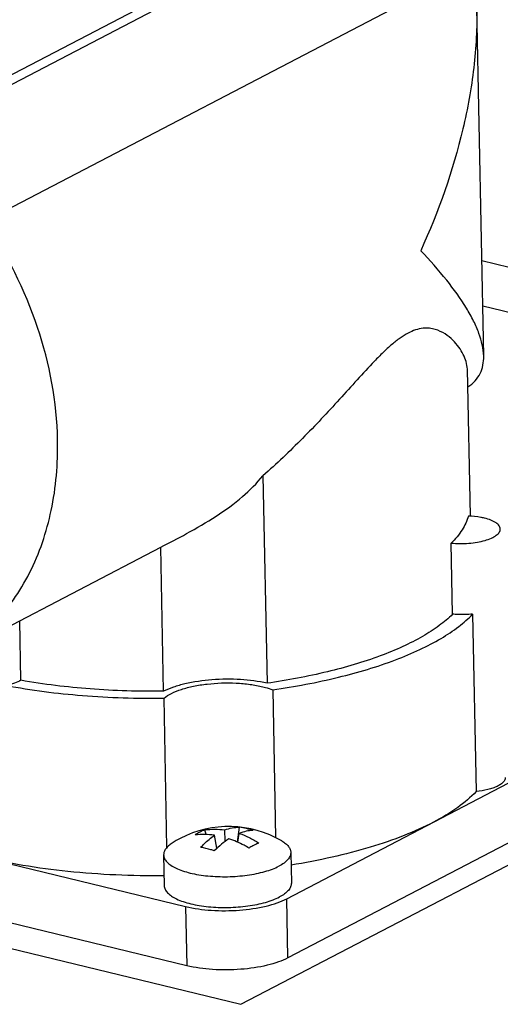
# Model space of a CAD drawing. Header units: millimetres. Extents: x 0 to 420, y 0 to 297.
# Tile 12 of 26: x 197 to 208, y 71 to 94. Entities that reach past the tile are written whole.
import ezdxf

# ---------------------------------------------------------------- set-up
doc = ezdxf.new("R2010")
doc.units = ezdxf.units.MM
doc.header["$LTSCALE"] = 23.1
doc.layers.add('COMPONENTS', color=7, linetype='CONTINUOUS')

msp = doc.modelspace()

# ---------------------------------------------------------------- linework, layer by layer
at = {"layer": 'COMPONENTS', "color": 7, "linetype": 'CONTINUOUS'}
for p, q in [((207.4124, 98.5078), (195.3598, 92.2174)), ((195.3642, 91.9937), (207.4169, 98.2841)), ((207.7375, 95.5439), (196.1926, 89.5185)), ((207.9732, 86.3472), (207.8105, 94.5722)), ((207.9286, 88.6029), (219.5279, 85.789)), ((207.9498, 87.5283), (220.0788, 84.5859)), ((207.6586, 82.5686), (207.5899, 86.0376)), ((202.7632, 83.5185), (202.8602, 78.6187)), ((207.2391, 80.2498), (207.2059, 81.9274)), ((195.2957, 79.1911), (200.352, 81.83)), ((200.4192, 78.4313), (200.352, 81.83)), ((207.7127, 80.2535), (207.7957, 76.0595)), ((197.0545, 78.6891), (197.0267, 80.0945)), ((202.995, 78.4655), (203.0641, 74.9735)), ((200.4989, 74.743), (200.4292, 78.2686)), ((203.3241, 73.5306), (210.2482, 77.1443)), ((202.2451, 71.0376), (212.7362, 76.5129)), ((191.2872, 75.6887), (200.9383, 73.3474)), ((210.2759, 75.7463), (203.3518, 72.1326)), ((201.4246, 75.0473), (201.391, 75.1553)), ((201.8756, 74.8882), (201.8634, 75.1564)), ((202.1608, 74.8685), (202.2114, 75.2183)), ((201.6788, 74.7246), (201.6188, 75.0288)), ((202.1721, 74.8635), (202.2042, 75.0737)), ((200.4208, 74.5649), (200.4352, 73.8379)), ((203.4202, 74.6242), (203.4346, 73.8973)), ((200.9659, 71.9494), (191.3149, 74.2907)), ((203.3518, 72.1326), (203.3241, 73.5306)), ((200.9383, 73.3474), (200.9659, 71.9494)), ((194.3787, 72.9459), (202.2451, 71.0376))]:
    msp.add_line(p, q, dxfattribs=at)
for centre, radius, start, end in [((201.9567, 72.767), 2.4688, 59.56846, 117.5604), ((201.7847, 74.1263), 1.1021, 117.60307, 124.36239), ((201.7632, 74.166), 1.0569, 110.61441, 117.56976), ((201.9678, 73.5191), 1.7165, 70.88663, 81.84085), ((201.9573, 72.7659), 2.4701, 117.5617, 122.69756)]:
    msp.add_arc(centre, radius, start, end, dxfattribs=at)
for points, knots in [([(207.8104, 94.5775), (207.8199, 94.1025), (207.766, 93.1357), (207.4129, 91.1857), (206.9073, 89.7559), (206.4861, 88.8335)], [0, 0, 0, 0, 0.2401153, 0.4875334, 1, 1, 1, 1]), ([(197.9184, 84.3619), (197.9006, 85.2624), (197.559, 87.0941), (196.7234, 88.7537), (196.1926, 89.5185)], [0, 0, 0, 0, 0.4917273, 1, 1, 1, 1]), ([(207.9733, 86.344), (207.9698, 86.5253), (207.8985, 86.8113), (207.7355, 87.1819), (207.495, 87.6118), (207.086, 88.1768), (206.7009, 88.6092), (206.4861, 88.8335)], [0, 0, 0, 0, 0.1844128, 0.2926551, 0.4120757, 0.6842787, 1, 1, 1, 1]), ([(207.5899, 86.0376), (207.5813, 86.1562), (207.5233, 86.3397), (207.3886, 86.5617), (207.2455, 86.7288), (207.0615, 86.8785), (206.87, 86.9702), (206.6913, 87.0059), (206.4706, 87.0063), (206.2294, 86.9202), (205.9911, 86.7687), (205.7942, 86.6117), (205.5948, 86.4272), (205.3222, 86.1516), (204.9824, 85.7802), (204.5688, 85.321), (204.142, 84.8572), (203.5512, 84.2433), (203.0857, 83.8011), (202.7632, 83.5185)], [0, 0, 0, 0, 0.0529204, 0.0829493, 0.1153775, 0.1502086, 0.1878559, 0.2083985, 0.2308743, 0.2853186, 0.3189699, 0.3565359, 0.3970953, 0.43976, 0.5289336, 0.6210072, 0.7146721, 0.8092881, 1, 1, 1, 1]), ([(207.5989, 85.6173), (207.6618, 85.6581), (207.7748, 85.7508), (207.8971, 85.9284), (207.9641, 86.1301), (207.9747, 86.2718), (207.9733, 86.344)], [0, 0, 0, 0, 0.2630921, 0.5060358, 0.7467903, 1, 1, 1, 1]), ([(195.2956, 79.191), (195.502, 79.2987), (195.8999, 79.5501), (196.432, 80.0225), (196.8929, 80.5838), (197.4112, 81.4518), (197.8397, 82.722), (197.9294, 83.8052), (197.9184, 84.3619)], [0, 0, 0, 0, 0.1145092, 0.230319, 0.3486102, 0.4703474, 0.7260526, 1, 1, 1, 1]), ([(200.352, 81.83), (200.5558, 81.9364), (200.9995, 82.1678), (201.6573, 82.5467), (202.2727, 82.9927), (202.6189, 83.3403), (202.7632, 83.5185)], [0, 0, 0, 0, 0.2328027, 0.506553, 0.7678413, 1, 1, 1, 1]), ([(207.6147, 82.5678), (207.5818, 82.4535), (207.469, 82.2198), (207.3025, 82.0236), (207.2059, 81.9274)], [0, 0, 0, 0, 0.4658582, 1, 1, 1, 1]), ([(207.9896, 82.5177), (207.961, 82.5246), (207.8375, 82.5506), (207.7114, 82.5635), (207.6147, 82.5678)], [0, 0, 0, 0, 0.2333805, 1, 1, 1, 1]), ([(208.3649, 82.2618), (208.3643, 82.2884), (208.3473, 82.3308), (208.3064, 82.376), (208.244, 82.4246), (208.1375, 82.4762), (208.0426, 82.5048), (207.9896, 82.5177)], [0, 0, 0, 0, 0.1666165, 0.2662875, 0.3809726, 0.6592347, 1, 1, 1, 1]), ([(207.2059, 81.9274), (207.2745, 81.9211), (207.4135, 81.9148), (207.62, 81.9227), (207.8182, 81.9472), (207.9977, 81.9869), (208.1491, 82.0397), (208.2522, 82.0953), (208.3118, 82.1461), (208.3504, 82.1926), (208.3654, 82.2354), (208.3649, 82.2618)], [0, 0, 0, 0, 0.1615777, 0.3254132, 0.4836181, 0.6290194, 0.7553802, 0.8584901, 0.9010296, 0.9380388, 1, 1, 1, 1]), ([(207.2391, 80.2498), (207.1412, 80.1525), (206.9142, 79.963), (206.5185, 79.7095), (206.0509, 79.4719), (205.3098, 79.1682), (204.2422, 78.8556), (203.3394, 78.6875), (202.8602, 78.6187)], [0, 0, 0, 0, 0.0874382, 0.186482, 0.297188, 0.4191678, 0.6933732, 1, 1, 1, 1]), ([(202.995, 78.4655), (203.5166, 78.54), (204.4975, 78.7228), (205.6555, 79.0654), (206.4546, 79.3993), (206.9548, 79.6602), (207.3742, 79.9384), (207.6117, 80.1467), (207.7127, 80.2535)], [0, 0, 0, 0, 0.308741, 0.5838357, 0.7056603, 0.8157807, 0.9138418, 1, 1, 1, 1]), ([(207.7127, 80.2535), (207.5943, 80.241), (207.4356, 80.236), (207.2779, 80.2462), (207.2391, 80.2498)], [0, 0, 0, 0, 0.7532527, 1, 1, 1, 1]), ([(197.0545, 78.6891), (197.0065, 78.6605), (196.8922, 78.6116), (196.7726, 78.5803), (196.7064, 78.5667)], [0, 0, 0, 0, 0.4525323, 1, 1, 1, 1]), ([(200.4192, 78.4313), (199.8404, 78.4234), (198.7132, 78.4566), (197.5931, 78.5925), (197.0545, 78.6891)], [0, 0, 0, 0, 0.5140336, 1, 1, 1, 1]), ([(202.8602, 78.6187), (202.6558, 78.6653), (202.2216, 78.7205), (201.5704, 78.715), (201.0381, 78.6398), (200.6596, 78.5343), (200.4938, 78.4681), (200.4192, 78.4313)], [0, 0, 0, 0, 0.253187, 0.5259942, 0.7849917, 0.8996029, 1, 1, 1, 1]), ([(200.4292, 78.2686), (200.4824, 78.3124), (200.6158, 78.392), (200.8514, 78.4834), (201.1343, 78.5558), (201.5643, 78.6227), (202.0135, 78.6367), (202.4527, 78.598), (202.6622, 78.5601), (202.7612, 78.5361)], [0, 0, 0, 0, 0.0861427, 0.1919902, 0.3147471, 0.4499217, 0.7348582, 0.8728219, 1, 1, 1, 1]), ([(196.7064, 78.5667), (197.3002, 78.4546), (198.5394, 78.2975), (199.7871, 78.2593), (200.4292, 78.2686)], [0, 0, 0, 0, 0.4848115, 1, 1, 1, 1]), ([(202.7612, 78.5361), (202.782, 78.5311), (202.8609, 78.5109), (202.9387, 78.4865), (202.995, 78.4655)], [0, 0, 0, 0, 0.2630609, 1, 1, 1, 1]), ([(208.4811, 76.3902), (208.4814, 76.3716), (208.4721, 76.3311), (208.4324, 76.2766), (208.3705, 76.2262), (208.2876, 76.1802), (208.1857, 76.1393), (208.0214, 76.0913), (207.8882, 76.0693), (207.7957, 76.0595)], [0, 0, 0, 0, 0.0689864, 0.1490116, 0.2465525, 0.3638268, 0.5003001, 0.6540037, 1, 1, 1, 1]), ([(207.7957, 76.0595), (207.6646, 75.9207), (207.343, 75.6535), (206.9849, 75.4412), (206.7862, 75.3374)], [0, 0, 0, 0, 0.4599402, 1, 1, 1, 1]), ([(206.7862, 75.3374), (206.562, 75.2205), (206.072, 75.0021), (205.2724, 74.7296), (204.3799, 74.4982), (203.7522, 74.3778), (203.4264, 74.3247)], [0, 0, 0, 0, 0.2153276, 0.455993, 0.7188322, 1, 1, 1, 1]), ([(201.391, 75.1553), (201.4684, 75.167), (201.6265, 75.1788), (201.7845, 75.1675), (201.8634, 75.1564)], [0, 0, 0, 0, 0.4958042, 1, 1, 1, 1]), ([(201.8634, 75.1564), (201.9197, 75.1777), (202.0344, 75.21), (202.1533, 75.2196), (202.2114, 75.2183)], [0, 0, 0, 0, 0.5088733, 1, 1, 1, 1]), ([(202.5298, 75.141), (202.4764, 75.1409), (202.3649, 75.1281), (202.258, 75.0949), (202.2042, 75.0737)], [0, 0, 0, 0, 0.4802143, 1, 1, 1, 1]), ([(201.6188, 75.0288), (201.5419, 75.0404), (201.3895, 75.0536), (201.2367, 75.0456), (201.1626, 75.0361)], [0, 0, 0, 0, 0.5100283, 1, 1, 1, 1]), ([(201.2975, 74.7413), (201.3225, 74.7698), (201.4203, 74.8753), (201.5307, 74.9696), (201.6188, 75.0288)], [0, 0, 0, 0, 0.2626921, 1, 1, 1, 1]), ([(201.9597, 74.9461), (201.8997, 74.9074), (201.7802, 74.8188), (201.6705, 74.7185), (201.616, 74.6641)], [0, 0, 0, 0, 0.4808661, 1, 1, 1, 1]), ([(202.4363, 74.7271), (202.3976, 74.7499), (202.2446, 74.835), (202.0831, 74.905), (201.9597, 74.9461)], [0, 0, 0, 0, 0.2569087, 1, 1, 1, 1]), ([(202.2042, 75.0737), (202.2841, 75.0461), (202.4427, 74.9794), (202.5919, 74.8938), (202.6648, 74.8463)], [0, 0, 0, 0, 0.4929398, 1, 1, 1, 1]), ([(203.2072, 74.8957), (203.2389, 74.877), (203.2958, 74.8387), (203.3646, 74.7719), (203.4023, 74.7104), (203.4172, 74.6608), (203.42, 74.6363), (203.4202, 74.6242)], [0, 0, 0, 0, 0.3072148, 0.5697582, 0.7953556, 0.8991219, 1, 1, 1, 1]), ([(200.623, 74.8445), (200.592, 74.8247), (200.5367, 74.7841), (200.4706, 74.7146), (200.4354, 74.6517), (200.4224, 74.6016), (200.4206, 74.5769), (200.4208, 74.5649)], [0, 0, 0, 0, 0.3072576, 0.5697691, 0.7953627, 0.8991263, 1, 1, 1, 1]), ([(201.616, 74.6641), (201.5891, 74.6723), (201.4841, 74.7027), (201.3774, 74.7272), (201.2975, 74.7413)], [0, 0, 0, 0, 0.2575793, 1, 1, 1, 1]), ([(202.5531, 74.7926), (202.5435, 74.7876), (202.5041, 74.7666), (202.4653, 74.7444), (202.4363, 74.7271)], [0, 0, 0, 0, 0.2430598, 1, 1, 1, 1]), ([(202.6648, 74.8463), (202.6556, 74.8423), (202.6179, 74.8254), (202.5809, 74.8071), (202.5531, 74.7926)], [0, 0, 0, 0, 0.2422858, 1, 1, 1, 1]), ([(200.4305, 74.0735), (199.6738, 74.0656), (198.5569, 74.1124), (197.1189, 74.3027), (196.4385, 74.439), (196.1127, 74.5181)], [0, 0, 0, 0, 0.5219107, 0.7688205, 1, 1, 1, 1]), ([(200.4208, 74.5649), (200.4211, 74.5506), (200.4249, 74.5215), (200.4401, 74.4788), (200.4645, 74.4371), (200.5111, 74.3804), (200.5934, 74.3141), (200.7189, 74.2453), (200.8731, 74.1848), (201.0525, 74.1341), (201.2529, 74.0943), (201.4695, 74.0666), (201.6972, 74.0515), (201.9302, 74.0495), (202.1631, 74.0606), (202.39, 74.0845), (202.6055, 74.1207), (202.8044, 74.1683), (202.9818, 74.226), (203.09, 74.2733), (203.1391, 74.2989)], [0, 0, 0, 0, 0.0145929, 0.0297618, 0.0460086, 0.0637205, 0.1044494, 0.1530796, 0.2096041, 0.2733853, 0.3433751, 0.4182443, 0.4964707, 0.5764098, 0.656357, 0.7346074, 0.8095155, 0.8795583, 0.9434027, 1, 1, 1, 1]), ([(203.4202, 74.6242), (203.4205, 74.6099), (203.4179, 74.5806), (203.4043, 74.5372), (203.3815, 74.4945), (203.337, 74.4359), (203.257, 74.3663), (203.1814, 74.321), (203.1391, 74.2989)], [0, 0, 0, 0, 0.0952469, 0.1942705, 0.3003637, 0.4160504, 0.6821653, 1, 1, 1, 1]), ([(200.4352, 73.8379), (200.4355, 73.8237), (200.4393, 73.7945), (200.4545, 73.7518), (200.4788, 73.7101), (200.5254, 73.6535), (200.6078, 73.5872), (200.7333, 73.5183), (200.8875, 73.4578), (201.0668, 73.4071), (201.2672, 73.3674), (201.4839, 73.3396), (201.7115, 73.3245), (201.9446, 73.3225), (202.1774, 73.3336), (202.4044, 73.3576), (202.6199, 73.3938), (202.8187, 73.4413), (202.9962, 73.499), (203.1044, 73.5463), (203.1535, 73.572)], [0, 0, 0, 0, 0.0145929, 0.0297614, 0.0460076, 0.0637187, 0.1044458, 0.1530744, 0.2095978, 0.2733782, 0.3433676, 0.4182369, 0.4964638, 0.5764037, 0.6563519, 0.7346035, 0.8095127, 0.8795566, 0.943402, 1, 1, 1, 1]), ([(203.4346, 73.8972), (203.4349, 73.8829), (203.4322, 73.8536), (203.4187, 73.8102), (203.3959, 73.7675), (203.3514, 73.709), (203.2714, 73.6393), (203.1958, 73.5941), (203.1535, 73.572)], [0, 0, 0, 0, 0.0952462, 0.1942707, 0.3003656, 0.4160539, 0.6821697, 1, 1, 1, 1]), ([(200.9383, 73.3474), (201.1372, 73.2992), (201.5628, 73.2419), (202.2016, 73.2459), (202.7242, 73.3207), (203.093, 73.4268), (203.253, 73.4935), (203.3241, 73.5306)], [0, 0, 0, 0, 0.2526356, 0.5269457, 0.7868694, 0.9009849, 1, 1, 1, 1]), ([(203.3518, 72.1326), (203.2806, 72.0955), (203.1206, 72.0288), (202.7519, 71.9227), (202.2293, 71.8479), (201.5904, 71.8439), (201.1648, 71.9012), (200.9659, 71.9494)], [0, 0, 0, 0, 0.0990157, 0.2131315, 0.4730552, 0.7473653, 1, 1, 1, 1])]:
    msp.add_open_spline(points, degree=3, knots=knots, dxfattribs=at)

doc.saveas('drawing.dxf')
